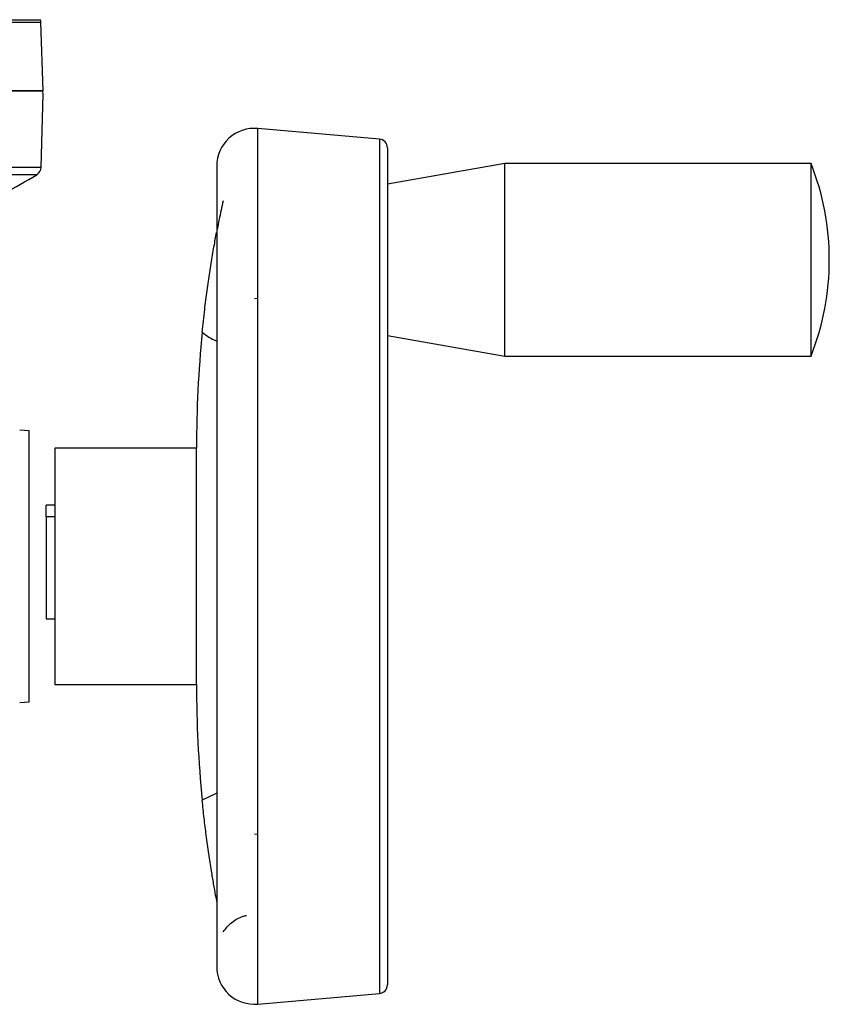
# Model space of a CAD drawing. Header units: millimetres. Extents: x 346 to 1849, y -14 to 1262.
# Tile 34 of 56: x 1427 to 1519, y 635 to 747. Entities that reach past the tile are written whole.
import ezdxf

# ---------------------------------------------------------------- set-up
doc = ezdxf.new("R2010")
doc.units = ezdxf.units.MM

msp = doc.modelspace()

# ---------------------------------------------------------------- linework, layer by layer
at = {"color": 8, "linetype": 'Continuous', "lineweight": 25}
for p, q in [((1249.89, 746.99), (1429.34, 746.99)), ((1249.99, 747.27), (1429.25, 747.27)), ((1454.12, 634.85), (1454.12, 734.85)), ((1468.02, 733.63), (1468.02, 636.07)), ((1429.37, 730.4), (1258.14, 730.4)), ((1428.88, 729.57), (1260.31, 729.57)), ((1449.43, 658.96), (1447.78, 658.13))]:
    msp.add_line(p, q, dxfattribs=at)
at = {"color": 7, "linetype": 'Continuous', "lineweight": 25}
for p, q in [((1429.62, 739.15), (1429.34, 746.99)), ((1429.37, 730.4), (1429.59, 738.82)), ((1468.02, 733.63), (1454.12, 734.85)), ((1482.34, 730.85), (1468.93, 728.49)), ((1517.34, 730.85), (1482.34, 730.85)), ((1482.34, 708.85), (1482.34, 730.85)), ((1517.34, 708.85), (1517.34, 730.85)), ((1449.43, 730.55), (1449.43, 639.15)), ((1453.74, 715.43), (1454.12, 715.48)), ((1468.93, 711.21), (1482.34, 708.85)), ((1482.34, 708.85), (1517.34, 708.85)), ((1428.01, 700.32), (1426.92, 700.41)), ((1428.01, 669.38), (1428.01, 700.32)), ((1447.12, 698.35), (1430.93, 698.35)), ((1430.93, 698.35), (1430.93, 671.35)), ((1447.12, 671.35), (1447.12, 698.35)), ((1430.93, 691.85), (1429.93, 691.85)), ((1429.93, 690.51), (1429.93, 691.85)), ((1430.93, 690.51), (1429.93, 690.51)), ((1429.93, 690.51), (1429.93, 678.85)), ((1429.93, 678.85), (1430.93, 678.85)), ((1430.93, 671.35), (1447.12, 671.35)), ((1426.92, 669.29), (1428.01, 669.38)), ((1454.12, 654.22), (1453.74, 654.27)), ((1454.12, 634.85), (1468.02, 636.07))]:
    msp.add_line(p, q, dxfattribs=at)
for centre, radius, start, end in [((1428.85, 746.98), 0.5, 2, 35.7748), ((1428.59, 738.85), 1, 358.5, 17.4823), ((1453.74, 730.55), 4.31, 85, 180), ((1467.93, 732.64), 1, 0, 85), ((1489.43, 719.85), 30, 338.4898, 21.5102), ((1428.37, 730.43), 1, 300.7698, 358.5), ((1357.26, 849.86), 140, 297.2285, 300.7698), ((1579.99, 698.35), 132.87, 174.2888, 180), ((1579.99, 671.35), 132.87, 180, 185.7112), ((1453.74, 639.15), 4.31, 180, 275), ((1467.93, 637.06), 1, 275, 0)]:
    msp.add_arc(centre, radius, start, end, dxfattribs=at)
for points, knots in [([(1429.55, 739.15), (1429.48, 739.15), (1429.33, 739.15), (1428.15, 739.15), (1426.19, 739.15), (1423.35, 739.15), (1419.61, 739.15), (1415, 739.15), (1409.55, 739.15), (1403.32, 739.15), (1396.41, 739.15), (1388.94, 739.15), (1381.03, 739.15), (1372.83, 739.15), (1364.47, 739.15), (1356.13, 739.15), (1347.85, 739.15), (1339.62, 739.15), (1331.39, 739.15), (1323.11, 739.15), (1314.77, 739.15), (1306.41, 739.15), (1298.2, 739.15), (1290.3, 739.15), (1282.82, 739.15), (1275.92, 739.15), (1269.69, 739.15), (1264.24, 739.15), (1259.62, 739.15), (1255.89, 739.15), (1253.06, 739.15), (1251.05, 739.15), (1250.39, 739.15), (1250.07, 739.15)], [0, 0, 0, 0, 0.029501, 0.059996, 0.091396, 0.123593, 0.156458, 0.189841, 0.22358, 0.257499, 0.291418, 0.325157, 0.358541, 0.391405, 0.423602, 0.455003, 0.485002, 0.514999, 0.544997, 0.574994, 0.606395, 0.638592, 0.671457, 0.70484, 0.738579, 0.772498, 0.806417, 0.840156, 0.873539, 0.906404, 0.938601, 0.970002, 1, 1, 1, 1]), ([(1250.49, 739.15), (1250.75, 739.15), (1251.38, 739.15), (1253.38, 739.15), (1256.33, 739.15), (1260.12, 739.15), (1264.67, 739.15), (1269.94, 739.15), (1275.88, 739.15), (1282.43, 739.15), (1289.54, 739.15), (1297.12, 739.15), (1305.12, 739.15), (1313.45, 739.15), (1322.03, 739.15), (1330.78, 739.15), (1339.62, 739.15), (1348.45, 739.15), (1357.21, 739.15), (1365.79, 739.15), (1374.12, 739.15), (1382.11, 739.15), (1389.7, 739.15), (1396.81, 739.15), (1403.36, 739.15), (1409.3, 739.15), (1414.57, 739.15), (1419.12, 739.15), (1422.9, 739.15), (1425.88, 739.15), (1428.02, 739.15), (1429.37, 739.15), (1429.54, 739.15), (1429.62, 739.15)], [0, 0, 0, 0, 0.021509, 0.054125, 0.086742, 0.119358, 0.151975, 0.184591, 0.217207, 0.249824, 0.28244, 0.315056, 0.347673, 0.380289, 0.412905, 0.445522, 0.478138, 0.510755, 0.543371, 0.575987, 0.608604, 0.64122, 0.673836, 0.706453, 0.739069, 0.771685, 0.804302, 0.836918, 0.869535, 0.902151, 0.934767, 0.967384, 1, 1, 1, 1]), ([(1468.93, 732.64), (1468.93, 732.57), (1468.93, 732.43), (1468.93, 731.28), (1468.93, 729.55), (1468.93, 727.35), (1468.93, 724.9), (1468.93, 722.01), (1468.93, 718.7), (1468.93, 715.04), (1468.93, 711.07), (1468.93, 706.87), (1468.93, 702.06), (1468.93, 696.65), (1468.93, 690.74), (1468.93, 684.85), (1468.93, 678.96), (1468.93, 673.05), (1468.93, 667.64), (1468.93, 662.83), (1468.93, 658.63), (1468.93, 654.66), (1468.93, 651), (1468.93, 647.69), (1468.93, 644.8), (1468.93, 642.35), (1468.93, 640.15), (1468.93, 638.42), (1468.93, 637.27), (1468.93, 637.13), (1468.93, 637.06)], [0, 0, 0, 0, 0.038814, 0.078832, 0.119976, 0.152138, 0.184303, 0.21715, 0.25, 0.282846, 0.315697, 0.347859, 0.380024, 0.421165, 0.461184, 0.5, 0.538813, 0.578832, 0.619976, 0.652138, 0.684303, 0.71715, 0.75, 0.782846, 0.815697, 0.847859, 0.880024, 0.921165, 0.961184, 1, 1, 1, 1]), ([(1450.16, 726.6), (1450.01, 725.89), (1449.79, 724.89), (1449.56, 723.71), (1449.49, 723.36)], [0, 0, 0, 0, 0.710267, 1, 1, 1, 1]), ([(1447.78, 711.57), (1447.87, 712.44), (1448.04, 714.08), (1448.34, 716.37), (1448.65, 718.47), (1448.96, 720.43), (1449.24, 721.99), (1449.37, 722.71), (1449.42, 722.96)], [0, 0, 0, 0, 0.192649, 0.361463, 0.53477, 0.714302, 0.898034, 1, 1, 1, 1]), ([(1449.47, 646.46), (1449.42, 646.73), (1449.31, 647.29), (1449.08, 648.59), (1448.82, 650.16), (1448.53, 652.02), (1448.25, 654.04), (1447.99, 656.1), (1447.85, 657.45), (1447.78, 658.13)], [0, 0, 0, 0, 0.116398, 0.250481, 0.38733, 0.549674, 0.715366, 0.85577, 1, 1, 1, 1]), ([(1450.16, 643.1), (1450.46, 643.49), (1451.08, 644.26), (1452.1, 644.8), (1452.7, 644.95), (1452.82, 644.99)], [0, 0, 0, 0, 0.44097, 0.882438, 1, 1, 1, 1])]:
    msp.add_open_spline(points, degree=3, knots=knots, dxfattribs=at)
at = {"color": 8, "linetype": 'Continuous', "lineweight": 25}
msp.add_open_spline([(1447.78, 711.57), (1448.28, 711.2), (1448.81, 710.82), (1449.41, 710.58), (1449.43, 710.57)], degree=3, knots=[0, 0, 0, 0, 0.962902, 1, 1, 1, 1], dxfattribs=at)

doc.saveas('drawing.dxf')
